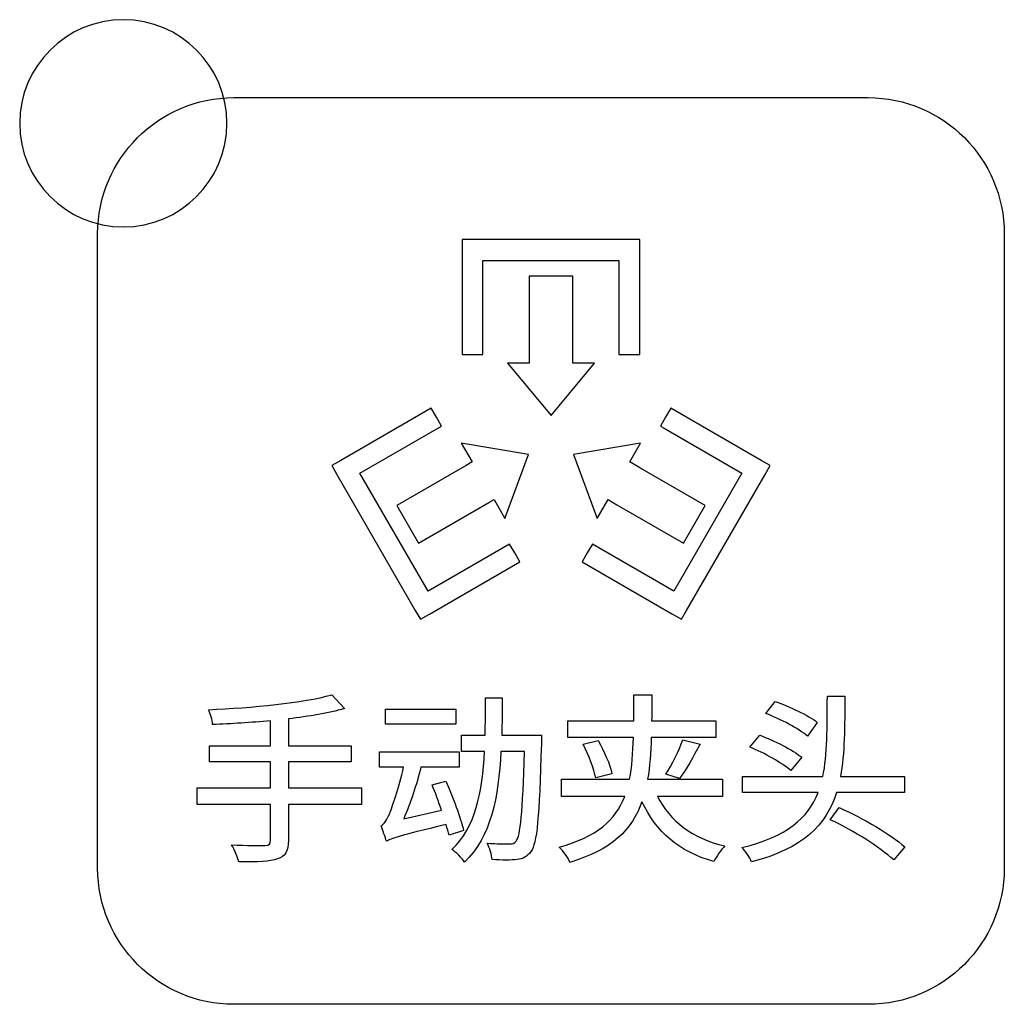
# Model space of a CAD drawing. Header units: millimetres. Extents: x 7320 to 8980, y -2461 to -1618.
# Tile 29 of 92: x 7565 to 7584, y -2229 to -2210. Entities that reach past the tile are written whole.
import ezdxf

# ---------------------------------------------------------------- set-up
doc = ezdxf.new("R2010")
doc.units = ezdxf.units.MM
doc.header["$LTSCALE"] = 3

msp = doc.modelspace()

# ---------------------------------------------------------------- linework, layer by layer
at = {"linetype": 'Continuous', "lineweight": 30}
for points, knots in [([(7566.642, -2210.163), (7567.747, -2210.163), (7568.642, -2211.059), (7568.642, -2212.163), (7568.642, -2212.163), (7568.642, -2213.267), (7567.747, -2214.163), (7566.642, -2214.163), (7566.642, -2214.163), (7565.538, -2214.163), (7564.642, -2213.267), (7564.642, -2212.163), (7564.642, -2212.163), (7564.642, -2211.059), (7565.538, -2210.163), (7566.642, -2210.163)], [0, 0, 0, 0, 0.2, 0.2, 0.2, 0.2, 0.4, 0.4, 0.4, 0.4, 0.6, 0.6, 0.6, 0.6, 1, 1, 1, 1]), ([(7568.772, -2229.168), (7568.772, -2229.168), (7581.022, -2229.168), (7581.022, -2229.168), (7581.022, -2229.168), (7582.466, -2229.168), (7583.647, -2227.987), (7583.647, -2226.543), (7583.647, -2226.543), (7583.647, -2226.543), (7583.647, -2214.293), (7583.647, -2214.293), (7583.647, -2214.293), (7583.647, -2212.849), (7582.466, -2211.668), (7581.022, -2211.668), (7581.022, -2211.668), (7581.022, -2211.668), (7568.772, -2211.668), (7568.772, -2211.668), (7568.772, -2211.668), (7567.329, -2211.668), (7566.147, -2212.849), (7566.147, -2214.293), (7566.147, -2214.293), (7566.147, -2214.293), (7566.147, -2226.543), (7566.147, -2226.543), (7566.147, -2226.543), (7566.147, -2227.987), (7567.329, -2229.168), (7568.772, -2229.168)], [0, 0, 0, 0, 0.111111, 0.111111, 0.111111, 0.111111, 0.222222, 0.222222, 0.222222, 0.222222, 0.333333, 0.333333, 0.333333, 0.333333, 0.444444, 0.444444, 0.444444, 0.444444, 0.555556, 0.555556, 0.555556, 0.555556, 0.666667, 0.666667, 0.666667, 0.666667, 0.777778, 0.777778, 0.777778, 0.777778, 1, 1, 1, 1]), ([(7573.185, -2216.625), (7573.185, -2216.625), (7573.185, -2214.608), (7573.185, -2214.608), (7573.185, -2214.608), (7573.185, -2214.608), (7573.185, -2214.408), (7573.185, -2214.408), (7573.185, -2214.408), (7573.185, -2214.408), (7573.385, -2214.408), (7573.385, -2214.408), (7573.385, -2214.408), (7573.385, -2214.408), (7576.41, -2214.408), (7576.41, -2214.408), (7576.41, -2214.408), (7576.41, -2214.408), (7576.61, -2214.408), (7576.61, -2214.408), (7576.61, -2214.408), (7576.61, -2214.408), (7576.61, -2214.608), (7576.61, -2214.608), (7576.61, -2214.608), (7576.61, -2214.608), (7576.61, -2216.625), (7576.61, -2216.625), (7576.61, -2216.625), (7576.61, -2216.625), (7576.41, -2216.625), (7576.41, -2216.625), (7576.41, -2216.625), (7576.41, -2216.625), (7576.21, -2216.625), (7576.21, -2216.625), (7576.21, -2216.625), (7576.21, -2216.625), (7576.21, -2216.618), (7576.21, -2216.618), (7576.21, -2216.618), (7576.21, -2216.618), (7576.21, -2214.808), (7576.21, -2214.808), (7576.21, -2214.808), (7576.21, -2214.808), (7573.585, -2214.808), (7573.585, -2214.808), (7573.585, -2214.808), (7573.585, -2214.808), (7573.585, -2216.532), (7573.585, -2216.532), (7573.585, -2216.532), (7573.585, -2216.532), (7573.585, -2216.625), (7573.585, -2216.625), (7573.585, -2216.625), (7573.585, -2216.625), (7573.385, -2216.625), (7573.385, -2216.625), (7573.385, -2216.625), (7573.385, -2216.625), (7573.185, -2216.625), (7573.185, -2216.625)], [0, 0, 0, 0, 0.058824, 0.058824, 0.058824, 0.058824, 0.117647, 0.117647, 0.117647, 0.117647, 0.176471, 0.176471, 0.176471, 0.176471, 0.235294, 0.235294, 0.235294, 0.235294, 0.294118, 0.294118, 0.294118, 0.294118, 0.352941, 0.352941, 0.352941, 0.352941, 0.411765, 0.411765, 0.411765, 0.411765, 0.470588, 0.470588, 0.470588, 0.470588, 0.529412, 0.529412, 0.529412, 0.529412, 0.588235, 0.588235, 0.588235, 0.588235, 0.647059, 0.647059, 0.647059, 0.647059, 0.705882, 0.705882, 0.705882, 0.705882, 0.764706, 0.764706, 0.764706, 0.764706, 0.823529, 0.823529, 0.823529, 0.823529, 0.882353, 0.882353, 0.882353, 0.882353, 1, 1, 1, 1]), ([(7574.477, -2215.112), (7574.477, -2215.112), (7575.318, -2215.112), (7575.318, -2215.112), (7575.318, -2215.112), (7575.318, -2215.112), (7575.318, -2216.589), (7575.318, -2216.589), (7575.318, -2216.589), (7575.318, -2216.589), (7575.318, -2216.793), (7575.318, -2216.793), (7575.318, -2216.793), (7575.318, -2216.793), (7575.738, -2216.793), (7575.738, -2216.793), (7575.738, -2216.793), (7575.738, -2216.793), (7574.898, -2217.802), (7574.898, -2217.802), (7574.898, -2217.802), (7574.898, -2217.802), (7574.057, -2216.793), (7574.057, -2216.793), (7574.057, -2216.793), (7574.057, -2216.793), (7574.477, -2216.793), (7574.477, -2216.793), (7574.477, -2216.793), (7574.477, -2216.793), (7574.477, -2216.561), (7574.477, -2216.561), (7574.477, -2216.561), (7574.477, -2216.561), (7574.477, -2215.112), (7574.477, -2215.112)], [0, 0, 0, 0, 0.1, 0.1, 0.1, 0.1, 0.2, 0.2, 0.2, 0.2, 0.3, 0.3, 0.3, 0.3, 0.4, 0.4, 0.4, 0.4, 0.5, 0.5, 0.5, 0.5, 0.6, 0.6, 0.6, 0.6, 0.7, 0.7, 0.7, 0.7, 0.8, 0.8, 0.8, 0.8, 1, 1, 1, 1]), ([(7574.298, -2220.629), (7574.298, -2220.629), (7572.551, -2221.638), (7572.551, -2221.638), (7572.551, -2221.638), (7572.551, -2221.638), (7572.379, -2221.737), (7572.379, -2221.737), (7572.379, -2221.737), (7572.379, -2221.737), (7572.279, -2221.564), (7572.279, -2221.564), (7572.279, -2221.564), (7572.279, -2221.564), (7570.766, -2218.944), (7570.766, -2218.944), (7570.766, -2218.944), (7570.766, -2218.944), (7570.666, -2218.771), (7570.666, -2218.771), (7570.666, -2218.771), (7570.666, -2218.771), (7570.839, -2218.672), (7570.839, -2218.672), (7570.839, -2218.672), (7570.839, -2218.672), (7572.585, -2217.663), (7572.585, -2217.663), (7572.585, -2217.663), (7572.585, -2217.663), (7572.685, -2217.836), (7572.685, -2217.836), (7572.685, -2217.836), (7572.685, -2217.836), (7572.785, -2218.009), (7572.785, -2218.009), (7572.785, -2218.009), (7572.785, -2218.009), (7571.211, -2218.918), (7571.211, -2218.918), (7571.211, -2218.918), (7571.211, -2218.918), (7572.524, -2221.193), (7572.524, -2221.193), (7572.524, -2221.193), (7572.524, -2221.193), (7574.098, -2220.284), (7574.098, -2220.284), (7574.098, -2220.284), (7574.098, -2220.284), (7574.198, -2220.456), (7574.198, -2220.456), (7574.198, -2220.456), (7574.198, -2220.456), (7574.298, -2220.629), (7574.298, -2220.629)], [0, 0, 0, 0, 0.066667, 0.066667, 0.066667, 0.066667, 0.133333, 0.133333, 0.133333, 0.133333, 0.2, 0.2, 0.2, 0.2, 0.266667, 0.266667, 0.266667, 0.266667, 0.333333, 0.333333, 0.333333, 0.333333, 0.4, 0.4, 0.4, 0.4, 0.466667, 0.466667, 0.466667, 0.466667, 0.533333, 0.533333, 0.533333, 0.533333, 0.6, 0.6, 0.6, 0.6, 0.666667, 0.666667, 0.666667, 0.666667, 0.733333, 0.733333, 0.733333, 0.733333, 0.8, 0.8, 0.8, 0.8, 0.866667, 0.866667, 0.866667, 0.866667, 1, 1, 1, 1]), ([(7577.21, -2217.663), (7577.21, -2217.663), (7578.956, -2218.672), (7578.956, -2218.672), (7578.956, -2218.672), (7578.956, -2218.672), (7579.129, -2218.771), (7579.129, -2218.771), (7579.129, -2218.771), (7579.129, -2218.771), (7579.029, -2218.944), (7579.029, -2218.944), (7579.029, -2218.944), (7579.029, -2218.944), (7577.516, -2221.564), (7577.516, -2221.564), (7577.516, -2221.564), (7577.516, -2221.564), (7577.416, -2221.737), (7577.416, -2221.737), (7577.416, -2221.737), (7577.416, -2221.737), (7577.244, -2221.638), (7577.244, -2221.638), (7577.244, -2221.638), (7577.244, -2221.638), (7575.497, -2220.629), (7575.497, -2220.629), (7575.497, -2220.629), (7575.497, -2220.629), (7575.597, -2220.456), (7575.597, -2220.456), (7575.597, -2220.456), (7575.597, -2220.456), (7575.697, -2220.284), (7575.697, -2220.284), (7575.697, -2220.284), (7575.697, -2220.284), (7575.701, -2220.286), (7575.701, -2220.286), (7575.701, -2220.286), (7575.701, -2220.286), (7577.271, -2221.193), (7577.271, -2221.193), (7577.271, -2221.193), (7577.271, -2221.193), (7578.584, -2218.918), (7578.584, -2218.918), (7578.584, -2218.918), (7578.584, -2218.918), (7577.079, -2218.049), (7577.079, -2218.049), (7577.079, -2218.049), (7577.079, -2218.049), (7577.01, -2218.009), (7577.01, -2218.009), (7577.01, -2218.009), (7577.01, -2218.009), (7577.11, -2217.836), (7577.11, -2217.836), (7577.11, -2217.836), (7577.11, -2217.836), (7577.21, -2217.663), (7577.21, -2217.663)], [0, 0, 0, 0, 0.058824, 0.058824, 0.058824, 0.058824, 0.117647, 0.117647, 0.117647, 0.117647, 0.176471, 0.176471, 0.176471, 0.176471, 0.235294, 0.235294, 0.235294, 0.235294, 0.294118, 0.294118, 0.294118, 0.294118, 0.352941, 0.352941, 0.352941, 0.352941, 0.411765, 0.411765, 0.411765, 0.411765, 0.470588, 0.470588, 0.470588, 0.470588, 0.529412, 0.529412, 0.529412, 0.529412, 0.588235, 0.588235, 0.588235, 0.588235, 0.647059, 0.647059, 0.647059, 0.647059, 0.705882, 0.705882, 0.705882, 0.705882, 0.764706, 0.764706, 0.764706, 0.764706, 0.823529, 0.823529, 0.823529, 0.823529, 0.882353, 0.882353, 0.882353, 0.882353, 1, 1, 1, 1]), ([(7572.342, -2220.267), (7572.342, -2220.267), (7571.922, -2219.539), (7571.922, -2219.539), (7571.922, -2219.539), (7571.922, -2219.539), (7573.258, -2218.767), (7573.258, -2218.767), (7573.258, -2218.767), (7573.258, -2218.767), (7573.377, -2218.698), (7573.377, -2218.698), (7573.377, -2218.698), (7573.377, -2218.698), (7573.167, -2218.334), (7573.167, -2218.334), (7573.167, -2218.334), (7573.167, -2218.334), (7574.461, -2218.558), (7574.461, -2218.558), (7574.461, -2218.558), (7574.461, -2218.558), (7574.008, -2219.79), (7574.008, -2219.79), (7574.008, -2219.79), (7574.008, -2219.79), (7573.798, -2219.426), (7573.798, -2219.426), (7573.798, -2219.426), (7573.798, -2219.426), (7573.699, -2219.483), (7573.699, -2219.483), (7573.699, -2219.483), (7573.699, -2219.483), (7572.342, -2220.267), (7572.342, -2220.267)], [0, 0, 0, 0, 0.1, 0.1, 0.1, 0.1, 0.2, 0.2, 0.2, 0.2, 0.3, 0.3, 0.3, 0.3, 0.4, 0.4, 0.4, 0.4, 0.5, 0.5, 0.5, 0.5, 0.6, 0.6, 0.6, 0.6, 0.7, 0.7, 0.7, 0.7, 0.8, 0.8, 0.8, 0.8, 1, 1, 1, 1]), ([(7577.873, -2219.539), (7577.873, -2219.539), (7577.453, -2220.267), (7577.453, -2220.267), (7577.453, -2220.267), (7577.453, -2220.267), (7576.17, -2219.526), (7576.17, -2219.526), (7576.17, -2219.526), (7576.17, -2219.526), (7575.998, -2219.426), (7575.998, -2219.426), (7575.998, -2219.426), (7575.998, -2219.426), (7575.787, -2219.79), (7575.787, -2219.79), (7575.787, -2219.79), (7575.787, -2219.79), (7575.334, -2218.558), (7575.334, -2218.558), (7575.334, -2218.558), (7575.334, -2218.558), (7576.628, -2218.334), (7576.628, -2218.334), (7576.628, -2218.334), (7576.628, -2218.334), (7576.418, -2218.698), (7576.418, -2218.698), (7576.418, -2218.698), (7576.418, -2218.698), (7576.61, -2218.81), (7576.61, -2218.81), (7576.61, -2218.81), (7576.61, -2218.81), (7577.873, -2219.539), (7577.873, -2219.539)], [0, 0, 0, 0, 0.1, 0.1, 0.1, 0.1, 0.2, 0.2, 0.2, 0.2, 0.3, 0.3, 0.3, 0.3, 0.4, 0.4, 0.4, 0.4, 0.5, 0.5, 0.5, 0.5, 0.6, 0.6, 0.6, 0.6, 0.7, 0.7, 0.7, 0.7, 0.8, 0.8, 0.8, 0.8, 1, 1, 1, 1]), ([(7571.242, -2224.992), (7571.242, -2224.992), (7569.828, -2224.992), (7569.828, -2224.992), (7569.828, -2224.992), (7569.828, -2224.992), (7569.828, -2224.491), (7569.828, -2224.491), (7569.828, -2224.491), (7569.828, -2224.491), (7571.041, -2224.491), (7571.041, -2224.491), (7571.041, -2224.491), (7571.041, -2224.491), (7571.041, -2224.177), (7571.041, -2224.177), (7571.041, -2224.177), (7571.041, -2224.177), (7569.828, -2224.177), (7569.828, -2224.177), (7569.828, -2224.177), (7569.828, -2224.177), (7569.828, -2223.659), (7569.828, -2223.659), (7569.828, -2223.659), (7570.23, -2223.609), (7570.604, -2223.549), (7570.911, -2223.461), (7570.911, -2223.461), (7570.911, -2223.461), (7570.667, -2223.193), (7570.667, -2223.193), (7570.667, -2223.193), (7570.117, -2223.352), (7569.122, -2223.444), (7568.29, -2223.482), (7568.29, -2223.482), (7568.321, -2223.553), (7568.364, -2223.687), (7568.367, -2223.768), (7568.367, -2223.768), (7568.724, -2223.754), (7569.108, -2223.729), (7569.485, -2223.698), (7569.485, -2223.698), (7569.485, -2223.698), (7569.485, -2224.177), (7569.485, -2224.177), (7569.485, -2224.177), (7569.485, -2224.177), (7568.307, -2224.177), (7568.307, -2224.177), (7568.307, -2224.177), (7568.307, -2224.177), (7568.307, -2224.491), (7568.307, -2224.491), (7568.307, -2224.491), (7568.307, -2224.491), (7569.485, -2224.491), (7569.485, -2224.491), (7569.485, -2224.491), (7569.485, -2224.491), (7569.485, -2224.992), (7569.485, -2224.992), (7569.485, -2224.992), (7569.485, -2224.992), (7568.067, -2224.992), (7568.067, -2224.992), (7568.067, -2224.992), (7568.067, -2224.992), (7568.067, -2225.313), (7568.067, -2225.313), (7568.067, -2225.313), (7568.067, -2225.313), (7569.485, -2225.313), (7569.485, -2225.313), (7569.485, -2225.313), (7569.485, -2225.313), (7569.485, -2226.001), (7569.485, -2226.001), (7569.485, -2226.001), (7569.485, -2226.075), (7569.457, -2226.1), (7569.38, -2226.1), (7569.38, -2226.1), (7569.299, -2226.103), (7569.016, -2226.103), (7568.734, -2226.093), (7568.734, -2226.093), (7568.787, -2226.181), (7568.851, -2226.329), (7568.872, -2226.417), (7568.872, -2226.417), (7569.235, -2226.421), (7569.475, -2226.414), (7569.62, -2226.361), (7569.62, -2226.361), (7569.768, -2226.312), (7569.828, -2226.22), (7569.828, -2226.005), (7569.828, -2226.005), (7569.828, -2226.005), (7569.828, -2225.313), (7569.828, -2225.313), (7569.828, -2225.313), (7569.828, -2225.313), (7571.242, -2225.313), (7571.242, -2225.313), (7571.242, -2225.313), (7571.242, -2225.313), (7571.242, -2224.992), (7571.242, -2224.992)], [0, 0, 0, 0, 0.034483, 0.034483, 0.034483, 0.034483, 0.068966, 0.068966, 0.068966, 0.068966, 0.103448, 0.103448, 0.103448, 0.103448, 0.137931, 0.137931, 0.137931, 0.137931, 0.172414, 0.172414, 0.172414, 0.172414, 0.206897, 0.206897, 0.206897, 0.206897, 0.241379, 0.241379, 0.241379, 0.241379, 0.275862, 0.275862, 0.275862, 0.275862, 0.310345, 0.310345, 0.310345, 0.310345, 0.344828, 0.344828, 0.344828, 0.344828, 0.37931, 0.37931, 0.37931, 0.37931, 0.413793, 0.413793, 0.413793, 0.413793, 0.448276, 0.448276, 0.448276, 0.448276, 0.482759, 0.482759, 0.482759, 0.482759, 0.517241, 0.517241, 0.517241, 0.517241, 0.551724, 0.551724, 0.551724, 0.551724, 0.586207, 0.586207, 0.586207, 0.586207, 0.62069, 0.62069, 0.62069, 0.62069, 0.655172, 0.655172, 0.655172, 0.655172, 0.689655, 0.689655, 0.689655, 0.689655, 0.724138, 0.724138, 0.724138, 0.724138, 0.758621, 0.758621, 0.758621, 0.758621, 0.793103, 0.793103, 0.793103, 0.793103, 0.827586, 0.827586, 0.827586, 0.827586, 0.862069, 0.862069, 0.862069, 0.862069, 0.896552, 0.896552, 0.896552, 0.896552, 0.931034, 0.931034, 0.931034, 0.931034, 1, 1, 1, 1]), ([(7578.209, -2225.155), (7578.209, -2225.155), (7578.209, -2224.823), (7578.209, -2224.823), (7578.209, -2224.823), (7578.209, -2224.823), (7576.763, -2224.823), (7576.763, -2224.823), (7576.763, -2224.823), (7576.805, -2224.58), (7576.826, -2224.311), (7576.833, -2224.019), (7576.833, -2224.019), (7576.833, -2224.019), (7578.078, -2224.019), (7578.078, -2224.019), (7578.078, -2224.019), (7578.078, -2224.019), (7578.078, -2223.698), (7578.078, -2223.698), (7578.078, -2223.698), (7578.078, -2223.698), (7576.84, -2223.698), (7576.84, -2223.698), (7576.84, -2223.698), (7576.844, -2223.535), (7576.844, -2223.37), (7576.844, -2223.193), (7576.844, -2223.193), (7576.844, -2223.193), (7576.495, -2223.193), (7576.495, -2223.193), (7576.495, -2223.193), (7576.495, -2223.37), (7576.495, -2223.539), (7576.495, -2223.698), (7576.495, -2223.698), (7576.495, -2223.698), (7575.221, -2223.698), (7575.221, -2223.698), (7575.221, -2223.698), (7575.221, -2223.698), (7575.221, -2224.019), (7575.221, -2224.019), (7575.221, -2224.019), (7575.221, -2224.019), (7576.487, -2224.019), (7576.487, -2224.019), (7576.487, -2224.019), (7576.48, -2224.318), (7576.463, -2224.587), (7576.413, -2224.823), (7576.413, -2224.823), (7576.413, -2224.823), (7575.098, -2224.823), (7575.098, -2224.823), (7575.098, -2224.823), (7575.098, -2224.823), (7575.098, -2225.155), (7575.098, -2225.155), (7575.098, -2225.155), (7575.098, -2225.155), (7576.322, -2225.155), (7576.322, -2225.155), (7576.322, -2225.155), (7576.145, -2225.613), (7575.785, -2225.934), (7575.055, -2226.135), (7575.055, -2226.135), (7575.136, -2226.206), (7575.228, -2226.34), (7575.263, -2226.428), (7575.263, -2226.428), (7576.068, -2226.188), (7576.463, -2225.8), (7576.653, -2225.257), (7576.653, -2225.257), (7576.928, -2225.839), (7577.366, -2226.227), (7578.04, -2226.41), (7578.04, -2226.41), (7578.089, -2226.319), (7578.181, -2226.181), (7578.255, -2226.111), (7578.255, -2226.111), (7577.627, -2225.973), (7577.2, -2225.634), (7576.953, -2225.155), (7576.953, -2225.155), (7576.953, -2225.155), (7578.209, -2225.155), (7578.209, -2225.155)], [0, 0, 0, 0, 0.041667, 0.041667, 0.041667, 0.041667, 0.083333, 0.083333, 0.083333, 0.083333, 0.125, 0.125, 0.125, 0.125, 0.166667, 0.166667, 0.166667, 0.166667, 0.208333, 0.208333, 0.208333, 0.208333, 0.25, 0.25, 0.25, 0.25, 0.291667, 0.291667, 0.291667, 0.291667, 0.333333, 0.333333, 0.333333, 0.333333, 0.375, 0.375, 0.375, 0.375, 0.416667, 0.416667, 0.416667, 0.416667, 0.458333, 0.458333, 0.458333, 0.458333, 0.5, 0.5, 0.5, 0.5, 0.541667, 0.541667, 0.541667, 0.541667, 0.583333, 0.583333, 0.583333, 0.583333, 0.625, 0.625, 0.625, 0.625, 0.666667, 0.666667, 0.666667, 0.666667, 0.708333, 0.708333, 0.708333, 0.708333, 0.75, 0.75, 0.75, 0.75, 0.791667, 0.791667, 0.791667, 0.791667, 0.833333, 0.833333, 0.833333, 0.833333, 0.875, 0.875, 0.875, 0.875, 0.916667, 0.916667, 0.916667, 0.916667, 1, 1, 1, 1]), ([(7573.946, -2223.976), (7573.953, -2223.74), (7573.957, -2223.5), (7573.957, -2223.253), (7573.957, -2223.253), (7573.957, -2223.253), (7573.632, -2223.253), (7573.632, -2223.253), (7573.632, -2223.253), (7573.632, -2223.5), (7573.632, -2223.74), (7573.625, -2223.976), (7573.625, -2223.976), (7573.625, -2223.976), (7573.173, -2223.976), (7573.173, -2223.976), (7573.173, -2223.976), (7573.173, -2223.976), (7573.173, -2224.29), (7573.173, -2224.29), (7573.173, -2224.29), (7573.173, -2224.29), (7573.614, -2224.29), (7573.614, -2224.29), (7573.614, -2224.29), (7573.572, -2225.073), (7573.442, -2225.758), (7572.983, -2226.181), (7572.983, -2226.181), (7573.068, -2226.23), (7573.181, -2226.343), (7573.23, -2226.425), (7573.23, -2226.425), (7573.738, -2225.938), (7573.886, -2225.162), (7573.932, -2224.29), (7573.932, -2224.29), (7573.932, -2224.29), (7574.387, -2224.29), (7574.387, -2224.29), (7574.387, -2224.29), (7574.352, -2225.469), (7574.309, -2225.917), (7574.225, -2226.019), (7574.225, -2226.019), (7574.189, -2226.065), (7574.154, -2226.075), (7574.091, -2226.072), (7574.091, -2226.072), (7574.017, -2226.072), (7573.851, -2226.072), (7573.664, -2226.058), (7573.664, -2226.058), (7573.717, -2226.149), (7573.756, -2226.283), (7573.763, -2226.375), (7573.763, -2226.375), (7573.946, -2226.386), (7574.133, -2226.389), (7574.242, -2226.375), (7574.242, -2226.375), (7574.359, -2226.357), (7574.436, -2226.322), (7574.51, -2226.22), (7574.51, -2226.22), (7574.63, -2226.065), (7574.669, -2225.564), (7574.712, -2224.135), (7574.712, -2224.135), (7574.712, -2224.089), (7574.715, -2223.976), (7574.715, -2223.976), (7574.715, -2223.976), (7574.715, -2223.976), (7573.946, -2223.976), (7573.946, -2223.976)], [0, 0, 0, 0, 0.05, 0.05, 0.05, 0.05, 0.1, 0.1, 0.1, 0.1, 0.15, 0.15, 0.15, 0.15, 0.2, 0.2, 0.2, 0.2, 0.25, 0.25, 0.25, 0.25, 0.3, 0.3, 0.3, 0.3, 0.35, 0.35, 0.35, 0.35, 0.4, 0.4, 0.4, 0.4, 0.45, 0.45, 0.45, 0.45, 0.5, 0.5, 0.5, 0.5, 0.55, 0.55, 0.55, 0.55, 0.6, 0.6, 0.6, 0.6, 0.65, 0.65, 0.65, 0.65, 0.7, 0.7, 0.7, 0.7, 0.75, 0.75, 0.75, 0.75, 0.8, 0.8, 0.8, 0.8, 0.85, 0.85, 0.85, 0.85, 0.9, 0.9, 0.9, 0.9, 1, 1, 1, 1]), ([(7581.724, -2225.077), (7581.724, -2225.077), (7581.724, -2224.774), (7581.724, -2224.774), (7581.724, -2224.774), (7581.724, -2224.774), (7580.486, -2224.774), (7580.486, -2224.774), (7580.486, -2224.774), (7580.567, -2224.326), (7580.567, -2223.803), (7580.571, -2223.218), (7580.571, -2223.218), (7580.571, -2223.218), (7580.232, -2223.218), (7580.232, -2223.218), (7580.232, -2223.218), (7580.228, -2223.825), (7580.235, -2224.343), (7580.144, -2224.774), (7580.144, -2224.774), (7580.144, -2224.774), (7578.595, -2224.774), (7578.595, -2224.774), (7578.595, -2224.774), (7578.595, -2224.774), (7578.595, -2225.077), (7578.595, -2225.077), (7578.595, -2225.077), (7578.595, -2225.077), (7580.056, -2225.077), (7580.056, -2225.077), (7580.056, -2225.077), (7579.862, -2225.574), (7579.452, -2225.931), (7578.581, -2226.142), (7578.581, -2226.142), (7578.651, -2226.209), (7578.736, -2226.336), (7578.771, -2226.417), (7578.771, -2226.417), (7579.77, -2226.163), (7580.211, -2225.705), (7580.408, -2225.077), (7580.408, -2225.077), (7580.408, -2225.077), (7581.724, -2225.077), (7581.724, -2225.077)], [0, 0, 0, 0, 0.076923, 0.076923, 0.076923, 0.076923, 0.153846, 0.153846, 0.153846, 0.153846, 0.230769, 0.230769, 0.230769, 0.230769, 0.307692, 0.307692, 0.307692, 0.307692, 0.384615, 0.384615, 0.384615, 0.384615, 0.461538, 0.461538, 0.461538, 0.461538, 0.538462, 0.538462, 0.538462, 0.538462, 0.615385, 0.615385, 0.615385, 0.615385, 0.692308, 0.692308, 0.692308, 0.692308, 0.769231, 0.769231, 0.769231, 0.769231, 0.846154, 0.846154, 0.846154, 0.846154, 1, 1, 1, 1]), ([(7580.038, -2223.726), (7579.858, -2223.585), (7579.502, -2223.419), (7579.227, -2223.324), (7579.227, -2223.324), (7579.227, -2223.324), (7579.047, -2223.556), (7579.047, -2223.556), (7579.047, -2223.556), (7579.329, -2223.662), (7579.678, -2223.846), (7579.847, -2223.99), (7579.847, -2223.99), (7579.847, -2223.99), (7580.038, -2223.726), (7580.038, -2223.726)], [0, 0, 0, 0, 0.2, 0.2, 0.2, 0.2, 0.4, 0.4, 0.4, 0.4, 0.6, 0.6, 0.6, 0.6, 1, 1, 1, 1]), ([(7573.064, -2223.472), (7573.064, -2223.472), (7571.706, -2223.472), (7571.706, -2223.472), (7571.706, -2223.472), (7571.706, -2223.472), (7571.706, -2223.761), (7571.706, -2223.761), (7571.706, -2223.761), (7571.706, -2223.761), (7573.064, -2223.761), (7573.064, -2223.761), (7573.064, -2223.761), (7573.064, -2223.761), (7573.064, -2223.472), (7573.064, -2223.472)], [0, 0, 0, 0, 0.2, 0.2, 0.2, 0.2, 0.4, 0.4, 0.4, 0.4, 0.6, 0.6, 0.6, 0.6, 1, 1, 1, 1]), ([(7575.517, -2224.149), (7575.627, -2224.354), (7575.729, -2224.629), (7575.761, -2224.798), (7575.761, -2224.798), (7575.761, -2224.798), (7576.075, -2224.717), (7576.075, -2224.717), (7576.075, -2224.717), (7576.039, -2224.541), (7575.923, -2224.28), (7575.807, -2224.079), (7575.807, -2224.079), (7575.807, -2224.079), (7575.517, -2224.149), (7575.517, -2224.149)], [0, 0, 0, 0, 0.2, 0.2, 0.2, 0.2, 0.4, 0.4, 0.4, 0.4, 0.6, 0.6, 0.6, 0.6, 1, 1, 1, 1]), ([(7577.38, -2224.812), (7577.5, -2224.647), (7577.648, -2224.386), (7577.775, -2224.149), (7577.775, -2224.149), (7577.775, -2224.149), (7577.444, -2224.064), (7577.444, -2224.064), (7577.444, -2224.064), (7577.369, -2224.266), (7577.228, -2224.548), (7577.112, -2224.728), (7577.112, -2224.728), (7577.112, -2224.728), (7577.38, -2224.812), (7577.38, -2224.812)], [0, 0, 0, 0, 0.2, 0.2, 0.2, 0.2, 0.4, 0.4, 0.4, 0.4, 0.6, 0.6, 0.6, 0.6, 1, 1, 1, 1]), ([(7579.738, -2224.4), (7579.562, -2224.255), (7579.202, -2224.075), (7578.927, -2223.976), (7578.927, -2223.976), (7578.927, -2223.976), (7578.733, -2224.202), (7578.733, -2224.202), (7578.733, -2224.202), (7579.015, -2224.318), (7579.364, -2224.512), (7579.53, -2224.657), (7579.53, -2224.657), (7579.53, -2224.657), (7579.738, -2224.4), (7579.738, -2224.4)], [0, 0, 0, 0, 0.2, 0.2, 0.2, 0.2, 0.4, 0.4, 0.4, 0.4, 0.6, 0.6, 0.6, 0.6, 1, 1, 1, 1]), ([(7573.212, -2225.811), (7573.152, -2225.571), (7573.004, -2225.165), (7572.867, -2224.862), (7572.867, -2224.862), (7572.867, -2224.862), (7572.602, -2224.932), (7572.602, -2224.932), (7572.602, -2224.932), (7572.665, -2225.08), (7572.729, -2225.257), (7572.785, -2225.423), (7572.785, -2225.423), (7572.785, -2225.423), (7572.055, -2225.588), (7572.055, -2225.588), (7572.055, -2225.588), (7572.179, -2225.289), (7572.306, -2224.932), (7572.387, -2224.59), (7572.387, -2224.59), (7572.387, -2224.59), (7573.128, -2224.59), (7573.128, -2224.59), (7573.128, -2224.59), (7573.128, -2224.59), (7573.128, -2224.294), (7573.128, -2224.294), (7573.128, -2224.294), (7573.128, -2224.294), (7571.586, -2224.294), (7571.586, -2224.294), (7571.586, -2224.294), (7571.586, -2224.294), (7571.586, -2224.59), (7571.586, -2224.59), (7571.586, -2224.59), (7571.586, -2224.59), (7572.052, -2224.59), (7572.052, -2224.59), (7572.052, -2224.59), (7571.967, -2224.985), (7571.826, -2225.373), (7571.784, -2225.483), (7571.784, -2225.483), (7571.727, -2225.61), (7571.674, -2225.701), (7571.618, -2225.722), (7571.618, -2225.722), (7571.649, -2225.8), (7571.702, -2225.955), (7571.72, -2226.019), (7571.72, -2226.019), (7571.72, -2226.015), (7571.72, -2226.012), (7571.724, -2226.008), (7571.724, -2226.008), (7571.724, -2226.008), (7571.724, -2226.019), (7571.724, -2226.019), (7571.724, -2226.019), (7571.815, -2225.969), (7571.949, -2225.92), (7572.874, -2225.698), (7572.874, -2225.698), (7572.895, -2225.775), (7572.916, -2225.846), (7572.93, -2225.906), (7572.93, -2225.906), (7572.93, -2225.906), (7573.212, -2225.811), (7573.212, -2225.811)], [0, 0, 0, 0, 0.052632, 0.052632, 0.052632, 0.052632, 0.105263, 0.105263, 0.105263, 0.105263, 0.157895, 0.157895, 0.157895, 0.157895, 0.210526, 0.210526, 0.210526, 0.210526, 0.263158, 0.263158, 0.263158, 0.263158, 0.315789, 0.315789, 0.315789, 0.315789, 0.368421, 0.368421, 0.368421, 0.368421, 0.421053, 0.421053, 0.421053, 0.421053, 0.473684, 0.473684, 0.473684, 0.473684, 0.526316, 0.526316, 0.526316, 0.526316, 0.578947, 0.578947, 0.578947, 0.578947, 0.631579, 0.631579, 0.631579, 0.631579, 0.684211, 0.684211, 0.684211, 0.684211, 0.736842, 0.736842, 0.736842, 0.736842, 0.789474, 0.789474, 0.789474, 0.789474, 0.842105, 0.842105, 0.842105, 0.842105, 0.894737, 0.894737, 0.894737, 0.894737, 1, 1, 1, 1]), ([(7580.288, -2225.606), (7580.758, -2225.825), (7581.234, -2226.132), (7581.512, -2226.379), (7581.512, -2226.379), (7581.512, -2226.379), (7581.728, -2226.128), (7581.728, -2226.128), (7581.728, -2226.128), (7581.445, -2225.885), (7580.941, -2225.585), (7580.461, -2225.37), (7580.461, -2225.37), (7580.461, -2225.37), (7580.288, -2225.606), (7580.288, -2225.606)], [0, 0, 0, 0, 0.2, 0.2, 0.2, 0.2, 0.4, 0.4, 0.4, 0.4, 0.6, 0.6, 0.6, 0.6, 1, 1, 1, 1])]:
    msp.add_open_spline(points, degree=3, knots=knots, dxfattribs=at)

doc.saveas('drawing.dxf')
